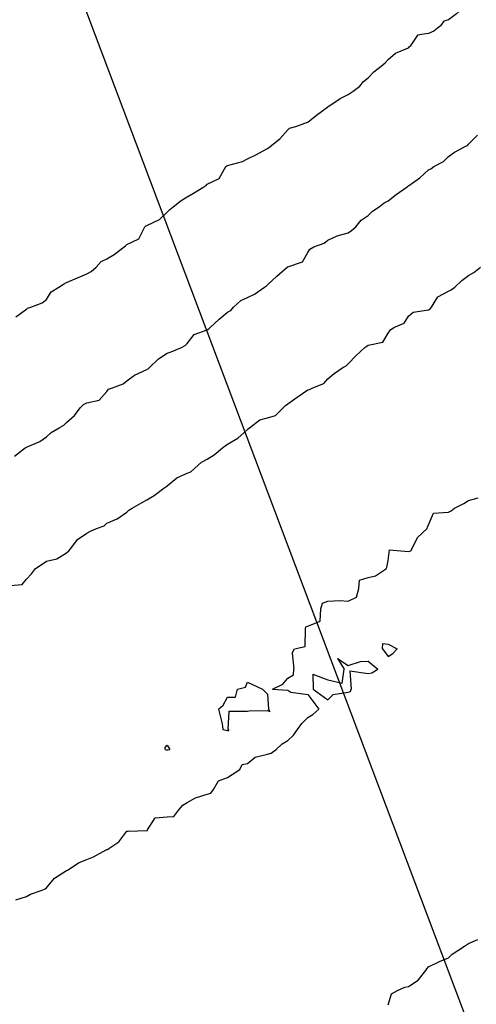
# Model space of a CAD drawing. Header units: inches. Extents: x 158323 to 160611, y 432808 to 437248.
# Tile 108 of 228: x 159497 to 159508, y 436789 to 436813. Entities that reach past the tile are written whole.
import ezdxf

# ---------------------------------------------------------------- set-up
doc = ezdxf.new("R2010")
doc.units = ezdxf.units.IN
doc.header["$MEASUREMENT"] = 0
doc.linetypes.add('CENTER', pattern=[0])
for name, color, linetype, lineweight in [('Hoogtelijn-bestaand 10.00 M', 7, 'Continuous', 15), ('Hoogtelijn-bestaand 11.00 M', 7, 'Continuous', 15), ('Hoogtelijn-bestaand 7.00 M', 7, 'Continuous', 15), ('Hoogtelijn-bestaand 8.00 M', 7, 'Continuous', 15), ('Hoogtelijn-bestaand 9.00 M', 7, 'Continuous', 15), ('Profielen', 3, 'Continuous', 60)]:
    doc.layers.add(name, color=color, linetype=linetype, lineweight=lineweight)

msp = doc.modelspace()

# ---------------------------------------------------------------- linework, layer by layer
at = {"layer": 'Hoogtelijn-bestaand 10.00 M', "color": 252, "linetype": 'Continuous', "lineweight": 25}
for p, q in [((159507.75, 436810.309, 10), (159507.966, 436810.534, 10)), ((159507.394, 436810.106, 10), (159507.664, 436810.25, 10)), ((159507.664, 436810.25, 10), (159507.724, 436810.276, 10)), ((159507.724, 436810.276, 10), (159507.75, 436810.309, 10)), ((159507.125, 436809.875, 10), (159507.25, 436810.005, 10)), ((159507.25, 436810.005, 10), (159507.394, 436810.106, 10)), ((159506.806, 436809.694, 10), (159506.885, 436809.75, 10)), ((159506.885, 436809.75, 10), (159507.125, 436809.875, 10)), ((159506.533, 436809.467, 10), (159506.75, 436809.668, 10)), ((159506.75, 436809.668, 10), (159506.806, 436809.694, 10)), ((159506.218, 436809.25, 10), (159506.235, 436809.265, 10)), ((159506.235, 436809.265, 10), (159506.25, 436809.275, 10)), ((159506.25, 436809.275, 10), (159506.533, 436809.467, 10)), ((159505.75, 436808.894, 10), (159505.943, 436809.057, 10)), ((159505.943, 436809.057, 10), (159506.218, 436809.25, 10)), ((159505.526, 436808.75, 10), (159505.65, 436808.85, 10)), ((159505.65, 436808.85, 10), (159505.75, 436808.894, 10)), ((159505.079, 436808.421, 10), (159505.25, 436808.532, 10)), ((159505.25, 436808.532, 10), (159505.362, 436808.638, 10)), ((159505.362, 436808.638, 10), (159505.526, 436808.75, 10)), ((159504.947, 436808.25, 10), (159505.079, 436808.421, 10)), ((159504.476, 436808.024, 10), (159504.75, 436808.098, 10)), ((159504.75, 436808.098, 10), (159504.838, 436808.162, 10)), ((159504.838, 436808.162, 10), (159504.947, 436808.25, 10)), ((159503.897, 436807.75, 10), (159504.155, 436807.845, 10)), ((159504.155, 436807.845, 10), (159504.25, 436807.921, 10)), ((159504.25, 436807.921, 10), (159504.476, 436808.024, 10)), ((159503.621, 436807.38, 10), (159503.75, 436807.614, 10)), ((159503.75, 436807.614, 10), (159503.802, 436807.698, 10)), ((159503.802, 436807.698, 10), (159503.897, 436807.75, 10)), ((159503.25, 436807.259, 10), (159503.621, 436807.38, 10)), ((159502.98, 436807.02, 10), (159503.239, 436807.25, 10)), ((159503.239, 436807.25, 10), (159503.245, 436807.255, 10)), ((159503.245, 436807.255, 10), (159503.25, 436807.259, 10)), ((159502.75, 436806.808, 10), (159502.98, 436807.02, 10)), ((159502.25, 436806.492, 10), (159502.422, 436806.578, 10)), ((159502.422, 436806.578, 10), (159502.676, 436806.75, 10)), ((159502.676, 436806.75, 10), (159502.72, 436806.78, 10)), ((159502.72, 436806.78, 10), (159502.75, 436806.808, 10)), ((159501.899, 436806.25, 10), (159502.085, 436806.415, 10)), ((159502.085, 436806.415, 10), (159502.25, 436806.492, 10)), ((159501.542, 436805.958, 10), (159501.75, 436806.131, 10)), ((159501.75, 436806.131, 10), (159501.832, 436806.169, 10)), ((159501.832, 436806.169, 10), (159501.899, 436806.25, 10)), ((159501.322, 436805.75, 10), (159501.542, 436805.958, 10)), ((159500.927, 436805.573, 10), (159501.25, 436805.691, 10)), ((159501.25, 436805.691, 10), (159501.289, 436805.711, 10)), ((159501.289, 436805.711, 10), (159501.322, 436805.75, 10)), ((159500.697, 436805.303, 10), (159500.75, 436805.348, 10)), ((159500.75, 436805.348, 10), (159500.927, 436805.573, 10)), ((159500.033, 436804.968, 10), (159500.25, 436805.109, 10)), ((159500.25, 436805.109, 10), (159500.355, 436805.145, 10)), ((159500.355, 436805.145, 10), (159500.604, 436805.25, 10)), ((159500.604, 436805.25, 10), (159500.697, 436805.303, 10)), ((159499.811, 436804.75, 10), (159500.033, 436804.968, 10)), ((159499.439, 436804.561, 10), (159499.75, 436804.7, 10)), ((159499.75, 436804.7, 10), (159499.783, 436804.717, 10)), ((159499.783, 436804.717, 10), (159499.811, 436804.75, 10)), ((159499.154, 436804.346, 10), (159499.25, 436804.416, 10)), ((159499.25, 436804.416, 10), (159499.439, 436804.561, 10)), ((159498.564, 436803.936, 10), (159498.75, 436804.154, 10)), ((159498.75, 436804.154, 10), (159498.79, 436804.21, 10)), ((159498.79, 436804.21, 10), (159498.89, 436804.25, 10)), ((159498.89, 436804.25, 10), (159499.154, 436804.346, 10)), ((159498.17, 436803.83, 10), (159498.25, 436803.871, 10)), ((159498.25, 436803.871, 10), (159498.564, 436803.936, 10)), ((159497.943, 436803.557, 10), (159498.088, 436803.75, 10)), ((159498.088, 436803.75, 10), (159498.17, 436803.83, 10)), ((159497.681, 436803.319, 10), (159497.75, 436803.381, 10)), ((159497.75, 436803.381, 10), (159497.943, 436803.557, 10)), ((159497.368, 436803.132, 10), (159497.568, 436803.25, 10)), ((159497.568, 436803.25, 10), (159497.681, 436803.319, 10)), ((159496.75, 436802.77, 10), (159497.086, 436802.914, 10)), ((159497.086, 436802.914, 10), (159497.25, 436803.026, 10)), ((159497.25, 436803.026, 10), (159497.368, 436803.132, 10)), ((159496.453, 436802.547, 10), (159496.72, 436802.75, 10)), ((159496.72, 436802.75, 10), (159496.737, 436802.763, 10)), ((159496.737, 436802.763, 10), (159496.75, 436802.77, 10))]:
    msp.add_line(p, q, dxfattribs=at)
at = {"layer": 'Hoogtelijn-bestaand 11.00 M', "color": 252, "linetype": 'Continuous', "lineweight": 25}
for p, q in [((159505.932, 436812.568, 11), (159506.25, 436812.708, 11)), ((159505.932, 436812.568, 11), (159506.25, 436812.708, 11)), ((159506.25, 436812.708, 11), (159506.273, 436812.728, 11)), ((159506.25, 436812.708, 11), (159506.273, 436812.728, 11)), ((159506.273, 436812.728, 11), (159506.295, 436812.75, 11)), ((159506.273, 436812.728, 11), (159506.295, 436812.75, 11)), ((159505.75, 436812.417, 11), (159505.932, 436812.568, 11)), ((159505.75, 436812.417, 11), (159505.932, 436812.568, 11)), ((159505.392, 436812.108, 11), (159505.572, 436812.25, 11)), ((159505.392, 436812.108, 11), (159505.572, 436812.25, 11)), ((159505.572, 436812.25, 11), (159505.67, 436812.33, 11)), ((159505.572, 436812.25, 11), (159505.67, 436812.33, 11)), ((159505.67, 436812.33, 11), (159505.75, 436812.417, 11)), ((159505.67, 436812.33, 11), (159505.75, 436812.417, 11)), ((159505.137, 436811.863, 11), (159505.25, 436811.959, 11)), ((159505.137, 436811.863, 11), (159505.25, 436811.959, 11)), ((159505.25, 436811.959, 11), (159505.392, 436812.108, 11)), ((159505.25, 436811.959, 11), (159505.392, 436812.108, 11)), ((159504.878, 436811.623, 11), (159505.041, 436811.75, 11)), ((159504.878, 436811.623, 11), (159505.041, 436811.75, 11)), ((159505.041, 436811.75, 11), (159505.137, 436811.863, 11)), ((159505.041, 436811.75, 11), (159505.137, 436811.863, 11)), ((159504.553, 436811.448, 11), (159504.75, 436811.542, 11)), ((159504.553, 436811.448, 11), (159504.75, 436811.542, 11)), ((159504.75, 436811.542, 11), (159504.878, 436811.623, 11)), ((159504.75, 436811.542, 11), (159504.878, 436811.623, 11)), ((159503.968, 436811.032, 11), (159504.25, 436811.233, 11)), ((159504.25, 436811.233, 11), (159504.259, 436811.241, 11)), ((159504.259, 436811.241, 11), (159504.275, 436811.25, 11)), ((159504.275, 436811.25, 11), (159504.553, 436811.448, 11)), ((159504.275, 436811.25, 11), (159504.553, 436811.448, 11)), ((159503.75, 436810.857, 11), (159503.968, 436811.032, 11)), ((159503.297, 436810.703, 11), (159503.454, 436810.75, 11)), ((159503.454, 436810.75, 11), (159503.673, 436810.827, 11)), ((159503.673, 436810.827, 11), (159503.75, 436810.857, 11)), ((159503.057, 436810.443, 11), (159503.25, 436810.664, 11)), ((159503.25, 436810.664, 11), (159503.297, 436810.703, 11)), ((159502.778, 436810.222, 11), (159502.814, 436810.25, 11)), ((159502.814, 436810.25, 11), (159503.057, 436810.443, 11)), ((159502.25, 436809.94, 11), (159502.458, 436810.042, 11)), ((159502.458, 436810.042, 11), (159502.75, 436810.198, 11)), ((159502.75, 436810.198, 11), (159502.778, 436810.222, 11)), ((159501.547, 436809.453, 11), (159501.713, 436809.75, 11)), ((159501.713, 436809.75, 11), (159501.732, 436809.768, 11)), ((159501.732, 436809.768, 11), (159501.75, 436809.781, 11)), ((159501.75, 436809.781, 11), (159502.123, 436809.877, 11)), ((159502.123, 436809.877, 11), (159502.25, 436809.94, 11)), ((159501.163, 436809.25, 11), (159501.218, 436809.282, 11)), ((159501.218, 436809.282, 11), (159501.25, 436809.311, 11)), ((159501.25, 436809.311, 11), (159501.547, 436809.453, 11)), ((159500.75, 436808.994, 11), (159500.908, 436809.092, 11)), ((159500.908, 436809.092, 11), (159501.163, 436809.25, 11)), ((159500.397, 436808.75, 11), (159500.596, 436808.905, 11)), ((159500.596, 436808.905, 11), (159500.75, 436808.994, 11)), ((159500.065, 436808.435, 11), (159500.25, 436808.615, 11)), ((159500.25, 436808.615, 11), (159500.314, 436808.686, 11)), ((159500.314, 436808.686, 11), (159500.397, 436808.75, 11)), ((159499.725, 436808.275, 11), (159499.75, 436808.288, 11)), ((159499.75, 436808.288, 11), (159500.065, 436808.435, 11)), ((159499.544, 436807.956, 11), (159499.698, 436808.25, 11)), ((159499.698, 436808.25, 11), (159499.725, 436808.275, 11)), ((159499.218, 436807.782, 11), (159499.25, 436807.813, 11)), ((159499.25, 436807.813, 11), (159499.544, 436807.956, 11)), ((159498.75, 436807.458, 11), (159498.934, 436807.566, 11)), ((159498.934, 436807.566, 11), (159499.179, 436807.75, 11)), ((159499.179, 436807.75, 11), (159499.218, 436807.782, 11)), ((159498.482, 436807.25, 11), (159498.607, 436807.393, 11)), ((159498.607, 436807.393, 11), (159498.75, 436807.458, 11)), ((159498.018, 436806.982, 11), (159498.25, 436807.081, 11)), ((159498.25, 436807.081, 11), (159498.36, 436807.14, 11)), ((159498.36, 436807.14, 11), (159498.482, 436807.25, 11)), ((159497.554, 436806.75, 11), (159497.674, 436806.826, 11)), ((159497.674, 436806.826, 11), (159497.75, 436806.865, 11)), ((159497.75, 436806.865, 11), (159498.018, 436806.982, 11)), ((159497.25, 436806.446, 11), (159497.367, 436806.633, 11)), ((159497.367, 436806.633, 11), (159497.554, 436806.75, 11)), ((159496.862, 436806.25, 11), (159497.141, 436806.359, 11)), ((159497.141, 436806.359, 11), (159497.25, 436806.446, 11)), ((159496.488, 436806.012, 11), (159496.75, 436806.2, 11)), ((159496.75, 436806.2, 11), (159496.776, 436806.224, 11)), ((159496.776, 436806.224, 11), (159496.862, 436806.25, 11))]:
    msp.add_line(p, q, dxfattribs=at)
msp.add_polyline3d([(159507.995, 436814.005, 11), (159507.75, 436813.819, 11), (159507.707, 436813.793, 11), (159507.669, 436813.75, 11), (159507.449, 436813.551, 11), (159507.25, 436813.404, 11), (159507.131, 436813.369, 11), (159507.053, 436813.25, 11), (159506.885, 436813.115, 11), (159506.75, 436813.059, 11), (159506.481, 436813.019, 11), (159506.295, 436812.75, 11)], dxfattribs=at)
at = {"layer": 'Hoogtelijn-bestaand 7.00 M', "color": 252, "linetype": 'Continuous', "lineweight": 25}
for p, q in [((159507.645, 436790.355, 7), (159507.75, 436790.423, 7)), ((159507.75, 436790.423, 7), (159507.981, 436790.52, 7)), ((159507.25, 436790.062, 7), (159507.34, 436790.16, 7)), ((159507.34, 436790.16, 7), (159507.481, 436790.25, 7)), ((159507.481, 436790.25, 7), (159507.645, 436790.355, 7)), ((159506.75, 436789.843, 7), (159507.023, 436789.977, 7)), ((159507.023, 436789.977, 7), (159507.25, 436790.062, 7)), ((159506.492, 436789.508, 7), (159506.686, 436789.75, 7)), ((159506.686, 436789.75, 7), (159506.708, 436789.792, 7)), ((159506.708, 436789.792, 7), (159506.75, 436789.843, 7)), ((159506.25, 436789.355, 7), (159506.492, 436789.508, 7)), ((159505.828, 436789.172, 7), (159505.98, 436789.25, 7)), ((159505.98, 436789.25, 7), (159506.162, 436789.338, 7)), ((159506.162, 436789.338, 7), (159506.25, 436789.355, 7)), ((159505.75, 436788.896, 7), (159505.828, 436789.172, 7))]:
    msp.add_line(p, q, dxfattribs=at)
at = {"layer": 'Hoogtelijn-bestaand 8.00 M', "color": 252, "linetype": 'Continuous', "lineweight": 25}
for p, q in [((159507.629, 436801.372, 8), (159507.75, 436801.439, 8)), ((159507.75, 436801.439, 8), (159507.987, 436801.513, 8)), ((159507.25, 436801.15, 8), (159507.319, 436801.182, 8)), ((159507.319, 436801.182, 8), (159507.396, 436801.25, 8)), ((159507.396, 436801.25, 8), (159507.629, 436801.372, 8)), ((159506.75, 436800.841, 8), (159506.872, 436801.128, 8)), ((159506.872, 436801.128, 8), (159507.25, 436801.15, 8)), ((159506.475, 436800.525, 8), (159506.716, 436800.75, 8)), ((159506.716, 436800.75, 8), (159506.724, 436800.776, 8)), ((159506.724, 436800.776, 8), (159506.75, 436800.841, 8)), ((159506.347, 436800.25, 8), (159506.475, 436800.525, 8)), ((159505.75, 436799.95, 8), (159505.783, 436800.218, 8)), ((159505.783, 436800.218, 8), (159506.25, 436800.172, 8)), ((159506.313, 436800.187, 8), (159506.347, 436800.25, 8)), ((159506.25, 436800.172, 8), (159506.313, 436800.187, 8)), ((159505.433, 436799.567, 8), (159505.708, 436799.75, 8)), ((159505.708, 436799.75, 8), (159505.714, 436799.786, 8)), ((159505.714, 436799.786, 8), (159505.75, 436799.95, 8)), ((159505.021, 436799.25, 8), (159505.036, 436799.464, 8)), ((159505.036, 436799.464, 8), (159505.25, 436799.526, 8)), ((159505.25, 436799.526, 8), (159505.433, 436799.567, 8)), ((159504.958, 436799.042, 8), (159505.021, 436799.25, 8)), ((159504.75, 436798.942, 8), (159504.958, 436799.042, 8)), ((159504.058, 436798.442, 8), (159504.076, 436798.75, 8)), ((159504.076, 436798.75, 8), (159504.113, 436798.887, 8)), ((159504.113, 436798.887, 8), (159504.25, 436798.939, 8)), ((159504.25, 436798.939, 8), (159504.542, 436798.958, 8)), ((159504.542, 436798.958, 8), (159504.75, 436798.942, 8)), ((159503.686, 436797.814, 8), (159503.696, 436798.25, 8)), ((159503.696, 436798.25, 8), (159503.702, 436798.298, 8)), ((159503.702, 436798.298, 8), (159503.75, 436798.318, 8)), ((159503.75, 436798.318, 8), (159504.058, 436798.442, 8)), ((159503.357, 436797.643, 8), (159503.417, 436797.75, 8)), ((159503.417, 436797.75, 8), (159503.686, 436797.814, 8)), ((159505.604, 436797.75, 8), (159505.613, 436797.887, 8)), ((159505.604, 436797.75, 8), (159505.75, 436797.565, 8)), ((159505.613, 436797.887, 8), (159505.75, 436797.873, 8)), ((159505.75, 436797.873, 8), (159505.968, 436797.75, 8)), ((159505.86, 436797.64, 8), (159505.968, 436797.75, 8)), ((159503.357, 436797.643, 8), (159503.406, 436797.25, 8)), ((159504.485, 436797.515, 8), (159504.75, 436797.338, 8)), ((159504.485, 436797.515, 8), (159504.654, 436797.25, 8)), ((159505.75, 436797.565, 8), (159505.86, 436797.64, 8)), ((159504.75, 436797.338, 8), (159505.059, 436797.441, 8)), ((159505.059, 436797.441, 8), (159505.25, 436797.444, 8)), ((159505.25, 436797.444, 8), (159505.487, 436797.25, 8)), ((159503.13, 436796.87, 8), (159503.25, 436797.023, 8)), ((159503.25, 436797.023, 8), (159503.397, 436797.103, 8)), ((159503.397, 436797.103, 8), (159503.406, 436797.25, 8)), ((159503.878, 436797.122, 8), (159503.886, 436796.75, 8)), ((159503.878, 436797.122, 8), (159504.25, 436796.979, 8)), ((159504.602, 436796.898, 8), (159504.654, 436797.25, 8)), ((159504.795, 436797.205, 8), (159504.825, 436796.75, 8)), ((159504.795, 436797.205, 8), (159505.25, 436797.139, 8)), ((159505.25, 436797.139, 8), (159505.342, 436797.158, 8)), ((159505.342, 436797.158, 8), (159505.487, 436797.25, 8)), ((159502, 436796.75, 8), (159502.202, 436796.799, 8)), ((159502.202, 436796.799, 8), (159502.25, 436796.927, 8)), ((159502.25, 436796.927, 8), (159502.625, 436796.75, 8)), ((159502.875, 436796.75, 8), (159503.13, 436796.87, 8)), ((159504.25, 436796.979, 8), (159504.602, 436796.898, 8)), ((159501.648, 436796.352, 8), (159501.75, 436796.55, 8)), ((159501.75, 436796.55, 8), (159501.95, 436796.55, 8)), ((159501.95, 436796.55, 8), (159502, 436796.75, 8)), ((159502.625, 436796.75, 8), (159502.75, 436796.625, 8)), ((159502.75, 436796.625, 8), (159502.774, 436796.25, 8)), ((159502.875, 436796.75, 8), (159503.25, 436796.726, 8)), ((159503.25, 436796.726, 8), (159503.325, 436796.675, 8)), ((159503.325, 436796.675, 8), (159503.75, 436796.62, 8)), ((159503.75, 436796.62, 8), (159504.024, 436796.25, 8)), ((159503.886, 436796.75, 8), (159504.25, 436796.483, 8)), ((159504.25, 436796.483, 8), (159504.38, 436796.62, 8)), ((159504.38, 436796.62, 8), (159504.75, 436796.675, 8)), ((159504.75, 436796.675, 8), (159504.81, 436796.69, 8)), ((159504.81, 436796.69, 8), (159504.825, 436796.75, 8)), ((159501.525, 436796.25, 8), (159501.648, 436796.352, 8)), ((159501.525, 436796.25, 8), (159501.617, 436795.883, 8)), ((159501.771, 436795.75, 8), (159501.795, 436796.206, 8)), ((159501.795, 436796.206, 8), (159502.25, 436796.206, 8)), ((159502.25, 436796.206, 8), (159502.291, 436796.209, 8)), ((159502.291, 436796.209, 8), (159502.75, 436796.222, 8)), ((159502.75, 436796.222, 8), (159502.805, 436796.195, 8)), ((159502.774, 436796.25, 8), (159502.805, 436796.195, 8)), ((159503.602, 436795.898, 8), (159503.75, 436796.048, 8)), ((159503.75, 436796.048, 8), (159503.878, 436796.122, 8)), ((159503.878, 436796.122, 8), (159504.024, 436796.25, 8)), ((159501.617, 436795.883, 8), (159501.632, 436795.75, 8)), ((159503.495, 436795.75, 8), (159503.602, 436795.898, 8)), ((159501.632, 436795.75, 8), (159501.75, 436795.724, 8)), ((159501.75, 436795.724, 8), (159501.782, 436795.718, 8)), ((159501.771, 436795.75, 8), (159501.782, 436795.718, 8)), ((159503.25, 436795.474, 8), (159503.396, 436795.604, 8)), ((159503.396, 436795.604, 8), (159503.495, 436795.75, 8)), ((159500.202, 436795.299, 8), (159500.25, 436795.357, 8)), ((159500.202, 436795.25, 8), (159500.202, 436795.299, 8)), ((159500.25, 436795.357, 8), (159500.315, 436795.25, 8)), ((159502.963, 436795.25, 8), (159503.112, 436795.388, 8)), ((159503.112, 436795.388, 8), (159503.25, 436795.474, 8)), ((159500.202, 436795.25, 8), (159500.25, 436795.229, 8)), ((159500.25, 436795.229, 8), (159500.263, 436795.237, 8)), ((159500.263, 436795.237, 8), (159500.315, 436795.25, 8)), ((159502.25, 436794.901, 8), (159502.442, 436795.058, 8)), ((159502.442, 436795.058, 8), (159502.75, 436795.131, 8)), ((159502.75, 436795.131, 8), (159502.842, 436795.158, 8)), ((159502.842, 436795.158, 8), (159502.963, 436795.25, 8)), ((159502.058, 436794.75, 8), (159502.121, 436794.879, 8)), ((159502.121, 436794.879, 8), (159502.25, 436794.901, 8)), ((159501.75, 436794.55, 8), (159501.87, 436794.63, 8)), ((159501.87, 436794.63, 8), (159502.058, 436794.75, 8)), ((159501.401, 436794.25, 8), (159501.529, 436794.471, 8)), ((159501.529, 436794.471, 8), (159501.75, 436794.55, 8)), ((159500.956, 436794.044, 8), (159501.25, 436794.134, 8)), ((159501.25, 436794.134, 8), (159501.34, 436794.16, 8)), ((159501.34, 436794.16, 8), (159501.401, 436794.25, 8)), ((159500.543, 436793.75, 8), (159500.638, 436793.863, 8)), ((159500.638, 436793.863, 8), (159500.75, 436793.931, 8)), ((159500.75, 436793.931, 8), (159500.956, 436794.044, 8)), ((159500.25, 436793.575, 8), (159500.416, 436793.584, 8)), ((159500.416, 436793.584, 8), (159500.543, 436793.75, 8)), ((159499.766, 436793.25, 8), (159499.949, 436793.551, 8)), ((159499.949, 436793.551, 8), (159500.25, 436793.575, 8)), ((159499.047, 436792.953, 8), (159499.25, 436793.214, 8)), ((159499.25, 436793.214, 8), (159499.284, 436793.216, 8)), ((159499.284, 436793.216, 8), (159499.75, 436793.232, 8)), ((159499.75, 436793.232, 8), (159499.766, 436793.234, 8)), ((159499.766, 436793.234, 8), (159499.766, 436793.25, 8)), ((159498.75, 436792.755, 8), (159499.047, 436792.953, 8)), ((159498.421, 436792.579, 8), (159498.737, 436792.75, 8)), ((159498.737, 436792.75, 8), (159498.743, 436792.757, 8)), ((159498.743, 436792.757, 8), (159498.75, 436792.755, 8)), ((159497.772, 436792.25, 8), (159498.06, 436792.44, 8)), ((159498.06, 436792.44, 8), (159498.25, 436792.512, 8)), ((159498.25, 436792.512, 8), (159498.421, 436792.579, 8)), ((159497.449, 436792.051, 8), (159497.75, 436792.24, 8)), ((159497.75, 436792.24, 8), (159497.759, 436792.241, 8)), ((159497.759, 436792.241, 8), (159497.772, 436792.25, 8)), ((159497.25, 436791.808, 8), (159497.449, 436792.051, 8)), ((159496.75, 436791.593, 8), (159496.851, 436791.649, 8)), ((159496.851, 436791.649, 8), (159497.139, 436791.75, 8)), ((159497.139, 436791.75, 8), (159497.218, 436791.782, 8)), ((159497.218, 436791.782, 8), (159497.25, 436791.808, 8)), ((159496.489, 436791.511, 8), (159496.75, 436791.593, 8))]:
    msp.add_line(p, q, dxfattribs=at)
at = {"layer": 'Hoogtelijn-bestaand 9.00 M', "color": 252, "linetype": 'Continuous', "lineweight": 25}
for p, q in [((159507.75, 436807.042, 9), (159507.882, 436807.118, 9)), ((159507.882, 436807.118, 9), (159508.045, 436807.25, 9)), ((159507.404, 436806.75, 9), (159507.581, 436806.919, 9)), ((159507.581, 436806.919, 9), (159507.75, 436807.042, 9)), ((159506.986, 436806.514, 9), (159507.25, 436806.651, 9)), ((159507.25, 436806.651, 9), (159507.319, 436806.681, 9)), ((159507.319, 436806.681, 9), (159507.404, 436806.75, 9)), ((159506.822, 436806.25, 9), (159506.986, 436806.514, 9)), ((159506.25, 436806.031, 9), (159506.369, 436806.132, 9)), ((159506.369, 436806.132, 9), (159506.75, 436806.183, 9)), ((159506.75, 436806.183, 9), (159506.791, 436806.209, 9)), ((159506.791, 436806.209, 9), (159506.822, 436806.25, 9)), ((159505.891, 436805.75, 9), (159506.146, 436805.854, 9)), ((159506.146, 436805.854, 9), (159506.25, 436806.031, 9)), ((159505.615, 436805.385, 9), (159505.75, 436805.608, 9)), ((159505.75, 436805.608, 9), (159505.807, 436805.693, 9)), ((159505.807, 436805.693, 9), (159505.891, 436805.75, 9)), ((159505.25, 436805.307, 9), (159505.615, 436805.385, 9)), ((159504.952, 436805.048, 9), (159505.164, 436805.25, 9)), ((159505.164, 436805.25, 9), (159505.216, 436805.284, 9)), ((159505.216, 436805.284, 9), (159505.25, 436805.307, 9)), ((159504.75, 436804.846, 9), (159504.952, 436805.048, 9)), ((159504.401, 436804.599, 9), (159504.62, 436804.75, 9)), ((159504.62, 436804.75, 9), (159504.704, 436804.796, 9)), ((159504.704, 436804.796, 9), (159504.75, 436804.846, 9)), ((159504.147, 436804.353, 9), (159504.25, 436804.471, 9)), ((159504.25, 436804.471, 9), (159504.401, 436804.599, 9)), ((159503.485, 436804.015, 9), (159503.75, 436804.194, 9)), ((159503.75, 436804.194, 9), (159503.795, 436804.206, 9)), ((159503.795, 436804.206, 9), (159503.872, 436804.25, 9)), ((159503.872, 436804.25, 9), (159504.147, 436804.353, 9)), ((159503.25, 436803.851, 9), (159503.485, 436804.015, 9)), ((159502.942, 436803.558, 9), (159503.136, 436803.75, 9)), ((159503.136, 436803.75, 9), (159503.193, 436803.807, 9)), ((159503.193, 436803.807, 9), (159503.25, 436803.851, 9)), ((159502.296, 436803.25, 9), (159502.553, 436803.447, 9)), ((159502.553, 436803.447, 9), (159502.75, 436803.5, 9)), ((159502.75, 436803.5, 9), (159502.942, 436803.558, 9)), ((159502.007, 436802.994, 9), (159502.25, 436803.211, 9)), ((159502.25, 436803.211, 9), (159502.27, 436803.23, 9)), ((159502.27, 436803.23, 9), (159502.296, 436803.25, 9)), ((159501.75, 436802.848, 9), (159502.007, 436802.994, 9)), ((159501.424, 436802.576, 9), (159501.627, 436802.75, 9)), ((159501.627, 436802.75, 9), (159501.698, 436802.802, 9)), ((159501.698, 436802.802, 9), (159501.75, 436802.848, 9)), ((159501.107, 436802.393, 9), (159501.25, 436802.472, 9)), ((159501.25, 436802.472, 9), (159501.424, 436802.576, 9)), ((159500.75, 436802.121, 9), (159500.841, 436802.159, 9)), ((159500.841, 436802.159, 9), (159500.943, 436802.25, 9)), ((159500.943, 436802.25, 9), (159501.107, 436802.393, 9)), ((159500.25, 436801.81, 9), (159500.49, 436802.01, 9)), ((159500.49, 436802.01, 9), (159500.75, 436802.121, 9)), ((159499.932, 436801.568, 9), (159500.172, 436801.75, 9)), ((159500.172, 436801.75, 9), (159500.217, 436801.783, 9)), ((159500.217, 436801.783, 9), (159500.25, 436801.81, 9)), ((159499.612, 436801.388, 9), (159499.75, 436801.46, 9)), ((159499.75, 436801.46, 9), (159499.932, 436801.568, 9)), ((159499.25, 436801.154, 9), (159499.3, 436801.201, 9)), ((159499.3, 436801.201, 9), (159499.384, 436801.25, 9)), ((159499.384, 436801.25, 9), (159499.612, 436801.388, 9)), ((159498.75, 436800.876, 9), (159499.011, 436800.989, 9)), ((159499.011, 436800.989, 9), (159499.25, 436801.154, 9)), ((159498.332, 436800.668, 9), (159498.494, 436800.75, 9)), ((159498.494, 436800.75, 9), (159498.685, 436800.815, 9)), ((159498.685, 436800.815, 9), (159498.75, 436800.876, 9)), ((159497.853, 436800.25, 9), (159498.025, 436800.475, 9)), ((159498.025, 436800.475, 9), (159498.25, 436800.627, 9)), ((159498.25, 436800.627, 9), (159498.332, 436800.668, 9)), ((159497.81, 436800.19, 9), (159497.853, 436800.25, 9)), ((159497.25, 436799.935, 9), (159497.51, 436799.99, 9)), ((159497.51, 436799.99, 9), (159497.75, 436800.139, 9)), ((159497.75, 436800.139, 9), (159497.81, 436800.19, 9)), ((159496.878, 436799.622, 9), (159496.975, 436799.75, 9)), ((159496.975, 436799.75, 9), (159497.14, 436799.86, 9)), ((159497.14, 436799.86, 9), (159497.25, 436799.935, 9)), ((159496.645, 436799.355, 9), (159496.75, 436799.484, 9)), ((159496.75, 436799.484, 9), (159496.878, 436799.622, 9)), ((159496.25, 436799.318, 9), (159496.645, 436799.355, 9))]:
    msp.add_line(p, q, dxfattribs=at)
at = {"layer": 'Profielen', "color": 4, "linetype": 'CENTER', "lineweight": 25, "ltscale": 5}
msp.add_line((159515.499, 436767.85, 5.419), (159425.555, 437006.372, 5.419), dxfattribs=at)
msp.add_line((159515.499, 436767.85, 5.419), (159425.555, 437006.372, 5.419), dxfattribs=at)

doc.saveas('drawing.dxf')
